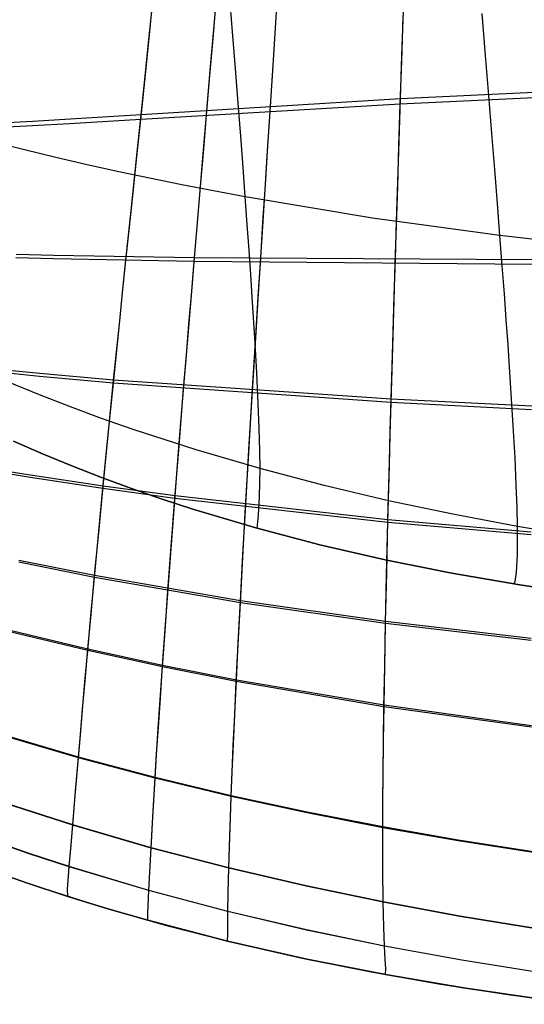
# Model space of a CAD drawing. Header units: millimetres. Extents: x -58 to 58, y -58 to 58.
# Tile 53 of 74: x -8.58 to -4.86, y 46.03 to 53.29. Entities that reach past the tile are written whole.
import ezdxf

# ---------------------------------------------------------------- set-up
doc = ezdxf.new("R2010")
doc.units = ezdxf.units.MM
doc.header["$MEASUREMENT"] = 0
doc.layers.add('Predefinito', color=5, linetype='Continuous')

msp = doc.modelspace()

# ---------------------------------------------------------------- linework, layer by layer
at = {"layer": 'Predefinito', "color": 9}
for points in [[(-8.6273, 50.1829), (-8.4138, 50.0891), (-8.1973, 49.9994), (-7.9779, 49.9136), (-7.7558, 49.8318), (-7.5309, 49.7538), (-7.3033, 49.6795), (-6.8403, 49.5418), (-6.3673, 49.4179), (-5.8846, 49.3072), (-5.3928, 49.2089), (-4.8924, 49.1222), (-4.3837, 49.0466)], [(-4.3837, 49.0466), (-4.8924, 49.1222), (-5.3928, 49.2089), (-5.8846, 49.3072), (-6.3673, 49.4179), (-6.8403, 49.5418), (-7.3033, 49.6795), (-7.5309, 49.7538), (-7.7558, 49.8318), (-7.9779, 49.9136), (-8.1973, 49.9994), (-8.4138, 50.0891), (-8.6273, 50.1829)], [(-8.6273, 50.1829), (-8.4138, 50.0891), (-8.1973, 49.9994), (-7.9779, 49.9136), (-7.7558, 49.8318), (-7.5309, 49.7538), (-7.3033, 49.6795), (-6.8403, 49.5418), (-6.3673, 49.4179), (-5.8846, 49.3072), (-5.3928, 49.2089), (-4.8924, 49.1222), (-4.3837, 49.0466)], [(-9.004, 47.0943), (-8.5093, 46.9178), (-8.0109, 46.7581), (-7.5093, 46.6142), (-7.0048, 46.4851), (-6.4975, 46.3699), (-5.9879, 46.2677), (-5.4762, 46.1775), (-4.9626, 46.0984), (-4.4475, 46.0295)]]:
    msp.add_lwpolyline(points, dxfattribs=at)
at = {"layer": 'Predefinito', "color": 9, "extrusion": (1, 0, 0)}
msp.add_lwpolyline([(46.9178, 60), (46.9178, 320)], dxfattribs=at)
at = {"layer": 'Predefinito', "color": 9}
for points in [[(-7.0478, 46.4959, 59.9974), (-7.0468, 46.5461, 56.1032), (-7.0459, 46.7143, 52.1856), (-7.0437, 46.8531, 50.2194), (-7.0394, 47.035, 48.2458), (-7.0321, 47.2686, 46.2601), (-7.0272, 47.4091, 45.2633), (-7.0211, 47.5678, 44.2649), (-7.0138, 47.7463, 43.2656), (-7.0052, 47.9467, 42.266), (-6.9949, 48.1708, 41.2669), (-6.9829, 48.4205, 40.269), (-6.969, 48.6979, 39.2733), (-6.9529, 49.0051, 38.2804), (-6.9345, 49.3437, 37.2925), (-6.9137, 49.7145, 36.3127), (-6.8903, 50.1177, 35.3438), (-6.8642, 50.5542, 34.3878), (-6.8501, 50.7852, 33.9154), (-6.8353, 51.0248, 33.4471), (-6.8197, 51.2732, 32.9832), (-6.8035, 51.5304, 32.524), (-6.7866, 51.7966, 32.0699), (-6.769, 52.0719, 31.6212), (-6.7507, 52.3564, 31.1783), (-6.7318, 52.6503, 30.7414), (-6.7122, 52.9537, 30.3111), (-6.6921, 53.2668, 29.8876), (-6.6716, 53.5896, 29.4714)], [(-7.6359, 46.6492, 59.9971), (-7.6357, 46.7012, 56.1088), (-7.629, 46.8691, 52.1997), (-7.6222, 47.006, 50.2388), (-7.6126, 47.1842, 48.271), (-7.5996, 47.4119, 46.2915), (-7.582, 47.7025, 44.3028), (-7.5711, 47.8756, 43.3066), (-7.5584, 48.0696, 42.3101), (-7.5439, 48.2864, 41.3139), (-7.5272, 48.5279, 40.3189), (-7.5081, 48.796, 39.3257), (-7.4865, 49.0929, 38.3352), (-7.462, 49.4201, 37.3491), (-7.4346, 49.7784, 36.3708), (-7.404, 50.1682, 35.4029), (-7.3701, 50.5904, 34.4474), (-7.3518, 50.8138, 33.9749), (-7.3327, 51.0457, 33.5064), (-7.3128, 51.286, 33.0422), (-7.2919, 51.5351, 32.5825), (-7.2702, 51.7929, 32.1277), (-7.2477, 52.0596, 31.6782), (-7.2243, 52.3354, 31.2342), (-7.2001, 52.6203, 30.7961), (-7.1752, 52.9146, 30.3644), (-7.1496, 53.2183, 29.9393), (-7.1234, 53.5317, 29.5213)], [(-7.0478, 46.4959, 320.0026), (-7.0468, 46.5459, 323.8888), (-7.046, 46.7133, 327.7984), (-7.0438, 46.8515, 329.7605), (-7.0394, 47.0325, 331.73), (-7.0323, 47.2649, 333.7115), (-7.0273, 47.4046, 334.7061), (-7.0213, 47.5623, 335.7024), (-7.0141, 47.7398, 336.6997), (-7.0055, 47.9389, 337.6973), (-6.9954, 48.1616, 338.6944), (-6.9835, 48.4098, 339.6903), (-6.9696, 48.6854, 340.6841), (-6.9537, 48.9906, 341.6751), (-6.9354, 49.3271, 342.6613), (-6.9148, 49.6955, 343.6395), (-6.8916, 50.0963, 344.607), (-6.8656, 50.5302, 345.5618), (-6.8516, 50.7598, 346.0337), (-6.8369, 50.998, 346.5015), (-6.8215, 51.2448, 346.965), (-6.8054, 51.5005, 347.4237), (-6.7886, 51.7651, 347.8775), (-6.7711, 52.0388, 348.3259), (-6.7529, 52.3217, 348.7687), (-6.7341, 52.6138, 349.2054), (-6.7147, 52.9155, 349.6357), (-6.6947, 53.2266, 350.0592), (-6.6743, 53.5475, 350.4755)], [(-8.2274, 46.8254, 59.9968), (-8.2285, 46.8789, 56.115), (-8.2159, 47.0447, 52.215), (-8.2047, 47.1784, 50.2595), (-8.19, 47.3517, 48.2975), (-8.1716, 47.5722, 46.3243), (-8.148, 47.8528, 44.3421), (-8.1338, 48.0196, 43.3491), (-8.1176, 48.2065, 42.3558), (-8.0993, 48.4152, 41.3627), (-8.0786, 48.6476, 40.3706), (-8.0551, 48.9054, 39.38), (-8.0287, 49.1909, 38.3919), (-7.999, 49.5056, 37.4078), (-7.9659, 49.8503, 36.4311), (-7.9291, 50.2253, 35.4642), (-7.8884, 50.6316, 34.5091), (-7.8437, 51.0701, 33.5679), (-7.8199, 51.3017, 33.1033), (-7.795, 51.5417, 32.643), (-7.7691, 51.7902, 32.1875), (-7.7422, 52.0474, 31.737), (-7.7143, 52.3135, 31.2918), (-7.6855, 52.5885, 30.8524), (-7.6559, 52.8727, 30.419), (-7.6253, 53.1661, 29.9921), (-7.5941, 53.4689, 29.572)], [(-7.6359, 46.6492, 320.0029), (-7.6357, 46.701, 323.8833), (-7.6291, 46.8682, 327.7843), (-7.6223, 47.0044, 329.7412), (-7.6128, 47.1817, 331.7049), (-7.5998, 47.4083, 333.6801), (-7.5823, 47.6972, 335.6647), (-7.5715, 47.8693, 336.6588), (-7.5589, 48.0621, 337.6533), (-7.5445, 48.2776, 338.6475), (-7.5279, 48.5176, 339.6405), (-7.509, 48.784, 340.6318), (-7.4875, 49.0789, 341.6204), (-7.4633, 49.4041, 342.6047), (-7.436, 49.7602, 343.5815), (-7.4056, 50.1476, 344.548), (-7.372, 50.5671, 345.5023), (-7.3539, 50.7892, 345.9742), (-7.3349, 51.0197, 346.4421), (-7.3151, 51.2586, 346.9059), (-7.2944, 51.5062, 347.3652), (-7.2728, 51.7624, 347.8196), (-7.2504, 52.0276, 348.2689), (-7.2272, 52.3017, 348.7127), (-7.2031, 52.5849, 349.1506), (-7.1784, 52.8775, 349.5823), (-7.1529, 53.1794, 350.0073), (-7.1268, 53.4908, 350.4254)], [(-6.8303, 49.539, 60), (-6.8267, 49.5629, 57.3438), (-6.819, 49.6366, 54.6881), (-6.8115, 49.7717, 52.0335), (-6.8086, 49.9793, 49.3809), (-6.8102, 50.1143, 48.0559), (-6.8143, 50.2742, 46.7335), (-6.8215, 50.4631, 45.4159), (-6.8322, 50.6851, 44.105), (-6.8466, 50.9441, 42.803), (-6.8653, 51.2442, 41.5118), (-6.8764, 51.4108, 40.8709), (-6.8886, 51.5893, 40.2335), (-6.9022, 51.78, 39.5999), (-6.917, 51.9835, 38.9702), (-6.9332, 52.2002, 38.3449), (-6.9508, 52.4302, 37.7246), (-6.9697, 52.6734, 37.11), (-6.9899, 52.9298, 36.5021), (-7.0115, 53.1994, 35.9015), (-7.0344, 53.4822, 35.309)], [(-6.8303, 49.539, 320), (-6.8267, 49.5629, 322.6562), (-6.819, 49.6366, 325.3119), (-6.8115, 49.7717, 327.9665), (-6.8086, 49.9793, 330.6191), (-6.8102, 50.1143, 331.9441), (-6.8143, 50.2742, 333.2665), (-6.8215, 50.4631, 334.5841), (-6.8322, 50.6851, 335.895), (-6.8466, 50.9441, 337.197), (-6.8653, 51.2442, 338.4882), (-6.8764, 51.4108, 339.1291), (-6.8886, 51.5893, 339.7665), (-6.9022, 51.78, 340.4001), (-6.917, 51.9835, 341.0298), (-6.9332, 52.2002, 341.6551), (-6.9508, 52.4302, 342.2754), (-6.9697, 52.6734, 342.89), (-6.9899, 52.9298, 343.4979), (-7.0115, 53.1994, 344.0985), (-7.0344, 53.4822, 344.691)], [(-8.2274, 46.8254, 320.0032), (-8.2285, 46.8787, 323.877), (-8.216, 47.0438, 327.769), (-8.2048, 47.1769, 329.7206), (-8.1902, 47.3493, 331.6784), (-8.1719, 47.5687, 333.6474), (-8.1484, 47.8477, 335.6255), (-8.1343, 48.0135, 336.6164), (-8.1183, 48.1993, 337.6077), (-8.1001, 48.4067, 338.5988), (-8.0795, 48.6376, 339.589), (-8.0562, 48.8938, 340.5776), (-8.03, 49.1775, 341.5638), (-8.0005, 49.4902, 342.5461), (-7.9676, 49.8327, 343.5213), (-7.931, 50.2054, 344.4867), (-7.8907, 50.6093, 345.4406), (-7.8463, 51.0451, 346.3806), (-7.8226, 51.2753, 346.8448), (-7.7979, 51.5138, 347.3046), (-7.7722, 51.7609, 347.7598), (-7.7454, 52.0165, 348.21), (-7.7178, 52.281, 348.6549), (-7.6891, 52.5544, 349.0942), (-7.6596, 52.8368, 349.5274), (-7.6293, 53.1285, 349.9543), (-7.5982, 53.4294, 350.3744)], [(-5.8832, 46.2486, 59.9979), (-5.8814, 46.2946, 56.0939), (-5.8852, 46.3594, 54.1306), (-5.8903, 46.459, 52.1603), (-5.8956, 46.5985, 50.184), (-5.9001, 46.7842, 48.1991), (-5.9027, 47.0256, 46.2012), (-5.9032, 47.1719, 45.1982), (-5.903, 47.3376, 44.1936), (-5.9021, 47.5247, 43.188), (-5.9003, 47.7352, 42.1823), (-5.8975, 47.9711, 41.1773), (-5.8936, 48.2346, 40.1739), (-5.8885, 48.5275, 39.173), (-5.882, 48.8523, 38.1755), (-5.874, 49.2105, 37.1836), (-5.8646, 49.6028, 36.2007), (-5.8535, 50.0295, 35.2296), (-5.8473, 50.2559, 34.7492), (-5.8407, 50.4913, 34.2725), (-5.8336, 50.7356, 33.8), (-5.8261, 50.9889, 33.3319), (-5.8182, 51.2514, 32.8685), (-5.8098, 51.5233, 32.4102), (-5.801, 51.8045, 31.9572), (-5.7918, 52.0952, 31.5101), (-5.7821, 52.3955, 31.0691), (-5.7721, 52.7056, 30.6345), (-5.7618, 53.0255, 30.2069), (-5.7511, 53.3555, 29.7865)], [(-5.8832, 46.2486, 320.0021), (-5.8814, 46.2944, 323.8981), (-5.8851, 46.3589, 325.8574), (-5.8903, 46.458, 327.8236), (-5.8956, 46.5969, 329.7958), (-5.9, 46.7817, 331.7765), (-5.9027, 47.0217, 333.7702), (-5.9032, 47.1671, 334.771), (-5.9031, 47.3318, 335.7736), (-5.9022, 47.5178, 336.7771), (-5.9004, 47.727, 337.7808), (-5.8977, 47.9615, 338.7837), (-5.8938, 48.2232, 339.7852), (-5.8887, 48.5143, 340.7842), (-5.8823, 48.837, 341.7798), (-5.8745, 49.193, 342.77), (-5.8651, 49.5828, 343.7514), (-5.8541, 50.0069, 344.7211), (-5.848, 50.232, 345.201), (-5.8414, 50.4659, 345.6771), (-5.8344, 50.7087, 346.1491), (-5.827, 50.9606, 346.6168), (-5.8191, 51.2215, 347.0798), (-5.8108, 51.4917, 347.5377), (-5.8021, 51.7713, 347.9904), (-5.7929, 52.0602, 348.4373), (-5.7833, 52.3588, 348.8782), (-5.7734, 52.6671, 349.3126), (-5.7631, 52.9852, 349.7403), (-5.7525, 53.3132, 350.1607)], [(-4.9353, 49.1292, 60), (-4.9256, 49.1481, 57.3263), (-4.9158, 49.2148, 54.6531), (-4.909, 49.3445, 51.9811), (-4.9086, 49.5529, 49.3112), (-4.9117, 49.6918, 47.9777), (-4.9176, 49.8587, 46.6471), (-4.9269, 50.058, 45.3218), (-4.9398, 50.2942, 44.0041), (-4.9569, 50.5718, 42.6961), (-4.9672, 50.7275, 42.0466), (-4.9787, 50.8952, 41.4003), (-4.9914, 51.0755, 40.7576), (-5.0055, 51.269, 40.1188), (-5.021, 51.4761, 39.4842), (-5.0379, 51.6975, 38.854), (-5.0562, 51.9337, 38.2286), (-5.0761, 52.1846, 37.6088), (-5.0975, 52.4502, 36.9955), (-5.1203, 52.7306, 36.3895), (-5.1447, 53.0257, 35.7916), (-5.1705, 53.3355, 35.2028)], [(-4.9353, 49.1292, 320), (-4.9256, 49.1481, 322.6737), (-4.9158, 49.2148, 325.3469), (-4.909, 49.3445, 328.0189), (-4.9086, 49.5529, 330.6888), (-4.9117, 49.6918, 332.0223), (-4.9176, 49.8587, 333.3529), (-4.9269, 50.058, 334.6782), (-4.9398, 50.2942, 335.9959), (-4.9569, 50.5718, 337.3039), (-4.9672, 50.7275, 337.9534), (-4.9787, 50.8952, 338.5997), (-4.9914, 51.0755, 339.2424), (-5.0055, 51.269, 339.8812), (-5.021, 51.4761, 340.5158), (-5.0379, 51.6975, 341.146), (-5.0562, 51.9337, 341.7714), (-5.0761, 52.1846, 342.3912), (-5.0975, 52.4502, 343.0045), (-5.1203, 52.7306, 343.6105), (-5.1447, 53.0257, 344.2084), (-5.1705, 53.3355, 344.7972)], [(-4.7866, 52.714, 349.404), (-5.7734, 52.6671, 349.3126), (-7.6891, 52.5544, 349.0942), (-8.2131, 52.5228, 349.026), (-8.488, 52.5073, 348.9838), (-8.7706, 52.4924, 348.9342)], [(-4.7863, 52.7542, 30.5434), (-5.7721, 52.7056, 30.6345), (-7.6855, 52.5885, 30.8524), (-8.2092, 52.5555, 30.9203), (-8.4839, 52.5393, 30.9624), (-8.7665, 52.5236, 31.0119)], [(-4.0957, 51.5911, 38.8062), (-5.0379, 51.6975, 38.854), (-5.9785, 51.8274, 38.9119), (-6.917, 51.9835, 38.9702), (-7.3851, 52.0724, 38.9972), (-7.8514, 52.1691, 39.0288), (-8.0835, 52.2205, 39.0487), (-8.3148, 52.2741, 39.0725), (-8.5451, 52.3299, 39.1011), (-8.7743, 52.3879, 39.1356)], [(-4.0957, 51.5911, 341.1938), (-5.0379, 51.6975, 341.146), (-5.9785, 51.8274, 341.0881), (-6.917, 51.9835, 341.0298), (-7.3851, 52.0724, 341.0028), (-7.8514, 52.1691, 340.9712), (-8.0835, 52.2205, 340.9513), (-8.3148, 52.2741, 340.9275), (-8.5451, 52.3299, 340.8989), (-8.7743, 52.3879, 340.8644)], [(-4.7969, 51.5189, 32.3125), (-7.2919, 51.5351, 32.5825), (-8.3299, 51.5521, 32.7155), (-8.608, 51.5594, 32.7596)], [(-4.7972, 51.4859, 347.6355), (-7.2944, 51.5062, 347.3652), (-8.3331, 51.5254, 347.2321), (-8.6113, 51.5334, 347.1879)], [(-4.8043, 50.4135, 345.776), (-5.8414, 50.4659, 345.6771), (-7.8907, 50.6093, 345.4406), (-8.4352, 50.6593, 345.3674), (-8.7161, 50.688, 345.3234)], [(-4.8042, 50.4401, 34.1736), (-5.8407, 50.4913, 34.2725), (-7.8884, 50.6316, 34.5091), (-8.4327, 50.6807, 34.5823), (-8.7135, 50.7089, 34.6263)], [(-4.4304, 49.4731, 49.2962), (-4.9086, 49.5529, 49.3112), (-5.3858, 49.6426, 49.3279), (-5.8617, 49.743, 49.3456), (-6.3361, 49.8549, 49.3635), (-6.8086, 49.9793, 49.3809), (-7.2788, 50.1169, 49.3978), (-7.7456, 50.2687, 49.4172), (-7.9773, 50.3502, 49.429), (-8.2077, 50.4355, 49.4428), (-8.4365, 50.5248, 49.4591), (-8.6637, 50.6182, 49.4783)], [(-4.4304, 49.4731, 330.7038), (-4.9086, 49.5529, 330.6888), (-5.3858, 49.6426, 330.6721), (-5.8617, 49.743, 330.6544), (-6.3361, 49.8549, 330.6365), (-6.8086, 49.9793, 330.6191), (-7.2788, 50.1169, 330.6022), (-7.7456, 50.2687, 330.5828), (-7.9773, 50.3502, 330.571), (-8.2077, 50.4355, 330.5572), (-8.4365, 50.5248, 330.5409), (-8.6637, 50.6182, 330.5217)], [(-4.8078, 49.4905, 343.8471), (-5.8651, 49.5828, 343.7514), (-7.436, 49.7602, 343.5815), (-7.9676, 49.8327, 343.5213), (-8.52, 49.9162, 343.4504), (-8.8029, 49.9627, 343.4082)], [(-4.8078, 49.5114, 36.1049), (-5.8646, 49.6028, 36.2007), (-7.4346, 49.7784, 36.3708), (-7.9659, 49.8503, 36.4311), (-8.5181, 49.9331, 36.502), (-8.801, 49.9791, 36.5443)], [(-4.808, 48.7275, 38.0862), (-5.882, 48.8523, 38.1755), (-6.9529, 49.0051, 38.2804), (-8.0287, 49.1909, 38.3919), (-8.5874, 49.3023, 38.4582)], [(-4.8079, 48.7116, 341.8689), (-5.8823, 48.837, 341.7798), (-6.9537, 48.9906, 341.6751), (-8.03, 49.1775, 341.5638), (-8.5888, 49.2895, 341.4976)], [(-4.805, 48.0719, 339.8654), (-5.8938, 48.2232, 339.7852), (-6.9835, 48.4098, 339.6903), (-7.5279, 48.5176, 339.6405), (-8.0795, 48.6376, 339.589), (-8.6439, 48.7729, 339.5288)], [(-4.8051, 48.0837, 40.0935), (-5.8936, 48.2346, 40.1739), (-6.9829, 48.4205, 40.269), (-7.5272, 48.5279, 40.3189), (-8.0786, 48.6476, 40.3706), (-8.6429, 48.7825, 40.4308)], [(-4.7921, 47.1481, 335.8326), (-5.3464, 47.2345, 335.8049), (-5.9031, 47.3318, 335.7736), (-6.4615, 47.4408, 335.7391), (-7.0213, 47.5623, 335.7024), (-7.5823, 47.6972, 335.6647), (-8.1484, 47.8477, 335.6255), (-8.7223, 48.0163, 335.5795)], [(-4.7922, 47.154, 44.1344), (-5.3464, 47.2403, 44.1622), (-5.903, 47.3376, 44.1936), (-6.4614, 47.4464, 44.2282), (-7.0211, 47.5678, 44.2649), (-7.582, 47.7025, 44.3028), (-8.148, 47.8528, 44.3421), (-8.7218, 48.0213, 44.3882)], [(-4.7732, 46.586, 331.8138), (-5.3349, 46.6775, 331.7965), (-5.9, 46.7817, 331.7765), (-6.4683, 46.8996, 331.7541), (-7.0394, 47.0325, 331.73), (-7.6128, 47.1817, 331.7049), (-8.1902, 47.3493, 331.6784), (-8.7728, 47.5377, 331.6468)], [(-4.7733, 46.5886, 48.1617), (-5.335, 46.6801, 48.179), (-5.9001, 46.7842, 48.1991), (-6.4683, 46.9021, 48.2216), (-7.0394, 47.035, 48.2458), (-7.6126, 47.1842, 48.271), (-8.19, 47.3517, 48.2975), (-8.7726, 47.54, 48.3292)], [(-4.7519, 46.2642, 327.8425), (-5.3189, 46.3542, 327.8339), (-5.8903, 46.458, 327.8236), (-6.4661, 46.5772, 327.8116), (-7.046, 46.7133, 327.7984), (-7.6291, 46.8682, 327.7843), (-8.216, 47.0438, 327.769), (-8.5111, 47.1402, 327.7602), (-8.8069, 47.2427, 327.75)], [(-4.752, 46.2652, 52.1413), (-5.319, 46.3552, 52.1499), (-5.8903, 46.459, 52.1603), (-6.4662, 46.5782, 52.1723), (-7.0459, 46.7143, 52.1856), (-7.629, 46.8691, 52.1997), (-8.2159, 47.0447, 52.215), (-8.511, 47.1411, 52.2239), (-8.8068, 47.2436, 52.2341)], [(-8.8217, 47.027, 59.9959), (-8.5243, 46.9228, 59.996), (-8.2274, 46.8254, 59.9962), (-7.9312, 46.7343, 59.9963), (-7.6359, 46.6492, 59.9964), (-7.0478, 46.4959, 59.9967), (-6.4634, 46.363, 59.997), (-5.8833, 46.2486, 59.9973), (-5.3082, 46.1506, 59.9976), (-4.7378, 46.0672, 59.9979)], [(-4.7378, 46.0672, 320.0015), (-5.3081, 46.1506, 320.0018), (-5.8832, 46.2486, 320.0021), (-6.4633, 46.363, 320.0023), (-7.0478, 46.4959, 320.0026), (-7.6359, 46.6492, 320.0029), (-7.9312, 46.7343, 320.003), (-8.2274, 46.8254, 320.0032), (-8.5243, 46.9229, 320.0033), (-8.8217, 47.027, 320.0034)]]:
    msp.add_polyline3d(points, dxfattribs=at)

doc.saveas('drawing.dxf')
